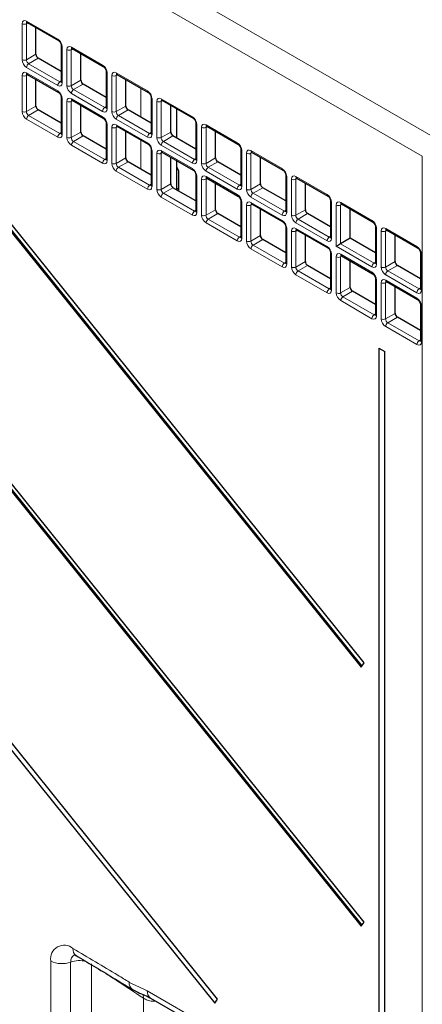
# Paper-space layout 'Blatt4' of a CAD drawing. Header units: millimetres. Extents: x 5 to 418, y 2 to 292.
# Tile 44 of 86: x 126 to 139, y 165 to 196. Entities that reach past the tile are written whole.
import ezdxf

# ---------------------------------------------------------------- set-up
doc = ezdxf.new("R2010")
doc.units = ezdxf.units.MM

psp = doc.layouts.new('Blatt4')

# ---------------------------------------------------------------- linework, layer by layer
at = {"color": 7, "linetype": 'Continuous', "lineweight": 18}
for p, q in [((104.718, 211.698), (138.914, 191.957)), ((138.567, 191.348), (104.371, 211.089)), ((125.958, 194.386), (125.958, 195.521)), ((126.146, 195.542), (126.096, 195.519)), ((126.096, 195.519), (126.096, 194.383)), ((126.099, 195.602), (127.082, 195.035)), ((127.224, 194.79), (127.224, 193.655)), ((127.372, 193.569), (127.372, 194.704)), ((127.56, 194.725), (127.51, 194.702)), ((127.51, 194.702), (127.51, 193.567)), ((127.514, 194.786), (128.497, 194.218)), ((126.096, 194.383), (126.397, 194.558)), ((126.468, 194.435), (126.166, 194.261)), ((126.166, 194.261), (127.149, 193.694)), ((127.082, 193.573), (126.099, 194.141)), ((126.099, 193.969), (127.082, 193.402)), ((128.638, 193.974), (128.638, 192.839)), ((128.928, 193.97), (129.911, 193.402)), ((125.958, 192.752), (125.958, 193.888)), ((126.146, 193.909), (126.096, 193.886)), ((126.096, 193.886), (126.096, 192.75)), ((127.149, 193.694), (127.194, 193.725)), ((127.51, 193.567), (127.811, 193.741)), ((128.787, 192.753), (128.787, 193.888)), ((128.974, 193.909), (128.924, 193.886)), ((128.924, 193.886), (128.924, 192.751)), ((128.497, 192.757), (127.514, 193.325)), ((127.882, 193.619), (127.581, 193.445)), ((127.581, 193.445), (128.564, 192.877)), ((129.697, 192.571), (129.697, 193.492)), ((127.224, 193.157), (127.224, 192.022)), ((127.372, 191.936), (127.372, 193.071)), ((127.56, 193.092), (127.51, 193.069)), ((127.51, 193.069), (127.51, 191.934)), ((127.514, 193.153), (128.497, 192.585)), ((130.052, 193.157), (130.052, 192.022)), ((130.201, 191.936), (130.201, 193.072)), ((130.388, 193.093), (130.338, 193.07)), ((130.338, 193.07), (130.338, 191.934)), ((130.342, 193.153), (131.325, 192.586)), ((126.096, 192.75), (126.397, 192.924)), ((126.468, 192.802), (126.166, 192.628)), ((128.564, 192.877), (128.609, 192.909)), ((128.924, 192.751), (129.226, 192.925)), ((129.296, 192.802), (128.995, 192.628)), ((127.082, 191.94), (126.099, 192.508)), ((126.166, 192.628), (127.149, 192.061)), ((129.911, 191.941), (128.928, 192.508)), ((128.995, 192.628), (129.978, 192.061)), ((127.149, 192.061), (127.194, 192.092)), ((127.51, 191.934), (127.811, 192.108)), ((128.638, 192.341), (128.638, 191.205)), ((128.787, 191.12), (128.787, 192.255)), ((128.974, 192.276), (128.924, 192.253)), ((128.924, 192.253), (128.924, 191.118)), ((128.928, 192.336), (129.911, 191.769)), ((129.978, 192.061), (130.023, 192.092)), ((130.338, 191.934), (130.64, 192.108)), ((131.466, 192.341), (131.466, 191.206)), ((131.615, 191.12), (131.615, 192.255)), ((131.802, 192.276), (131.753, 192.253)), ((131.753, 192.253), (131.753, 191.118)), ((131.756, 192.337), (132.739, 191.769)), ((127.882, 191.986), (127.581, 191.812)), ((127.581, 191.812), (128.564, 191.244)), ((129.697, 190.938), (129.697, 191.858)), ((130.711, 191.986), (130.409, 191.812)), ((130.409, 191.812), (131.392, 191.244)), ((128.497, 191.124), (127.514, 191.691)), ((130.052, 191.524), (130.052, 190.389)), ((130.388, 191.46), (130.338, 191.436)), ((131.325, 191.124), (130.342, 191.692)), ((130.342, 191.52), (131.325, 190.953)), ((132.881, 191.525), (132.881, 190.389)), ((133.217, 191.46), (133.167, 191.437)), ((133.17, 191.52), (134.153, 190.953)), ((128.564, 191.244), (128.609, 191.276)), ((128.924, 191.118), (129.226, 191.292)), ((129.296, 191.169), (128.995, 190.995)), ((130.201, 190.303), (130.201, 191.439)), ((130.338, 191.436), (130.338, 190.301)), ((131.392, 191.244), (131.437, 191.276)), ((131.753, 191.118), (132.054, 191.292)), ((132.125, 191.17), (131.823, 190.996)), ((133.029, 190.304), (133.029, 191.439)), ((133.167, 191.437), (133.167, 190.301)), ((138.567, 160.039), (138.567, 191.348)), ((129.911, 190.307), (128.928, 190.875)), ((128.995, 190.995), (129.978, 190.428)), ((132.739, 190.308), (131.756, 190.875)), ((131.823, 190.996), (132.806, 190.428)), ((131.466, 190.708), (131.466, 189.573)), ((131.615, 189.487), (131.615, 190.622)), ((131.802, 190.643), (131.753, 190.62)), ((131.753, 190.62), (131.753, 189.485)), ((131.756, 190.704), (132.739, 190.136)), ((134.295, 190.708), (134.295, 189.573)), ((134.443, 189.487), (134.443, 190.622)), ((134.631, 190.643), (134.581, 190.62)), ((134.581, 190.62), (134.581, 189.485)), ((134.585, 190.704), (135.568, 190.136)), ((129.978, 190.428), (130.023, 190.459)), ((130.338, 190.301), (130.64, 190.475)), ((130.711, 190.353), (130.409, 190.179)), ((132.806, 190.428), (132.851, 190.46)), ((133.167, 190.301), (133.468, 190.476)), ((133.539, 190.353), (133.237, 190.179)), ((131.325, 189.491), (130.342, 190.059)), ((130.409, 190.179), (131.392, 189.611)), ((134.153, 189.491), (133.17, 190.059)), ((133.237, 190.179), (134.221, 189.612)), ((131.392, 189.611), (131.437, 189.643)), ((131.753, 189.485), (132.054, 189.659)), ((132.881, 189.892), (132.881, 188.756)), ((133.029, 188.67), (133.029, 189.806)), ((133.217, 189.827), (133.167, 189.804)), ((133.167, 189.804), (133.167, 188.668)), ((133.17, 189.887), (134.153, 189.32)), ((134.221, 189.612), (134.265, 189.643)), ((134.581, 189.485), (134.883, 189.659)), ((135.709, 189.892), (135.709, 188.756)), ((135.858, 188.508), (135.858, 189.806)), ((136.045, 189.827), (135.995, 189.804)), ((135.995, 189.804), (135.995, 188.587)), ((135.999, 189.888), (136.982, 189.32)), ((132.125, 189.537), (131.823, 189.362)), ((131.823, 189.362), (132.806, 188.795)), ((134.953, 189.537), (134.652, 189.363)), ((134.652, 189.363), (135.635, 188.795)), ((132.739, 188.675), (131.756, 189.242)), ((134.295, 189.075), (134.295, 187.94)), ((134.443, 187.854), (134.443, 188.989)), ((134.631, 189.01), (134.581, 188.987)), ((134.581, 188.987), (134.581, 187.852)), ((135.568, 188.675), (134.585, 189.242)), ((134.585, 189.071), (135.568, 188.503)), ((137.123, 189.075), (137.123, 187.94)), ((137.272, 187.854), (137.272, 188.99)), ((137.459, 189.011), (137.409, 188.987)), ((137.409, 188.987), (137.409, 187.852)), ((137.413, 189.071), (138.396, 188.504)), ((132.806, 188.795), (132.851, 188.827)), ((133.167, 188.668), (133.468, 188.842)), ((133.539, 188.72), (133.237, 188.546)), ((135.635, 188.795), (135.68, 188.827)), ((134.153, 187.858), (133.17, 188.426)), ((133.237, 188.546), (134.221, 187.978)), ((136.982, 187.859), (135.858, 188.508)), ((135.995, 188.587), (137.049, 187.979)), ((135.709, 188.259), (135.709, 187.123)), ((135.858, 187.038), (135.858, 188.173)), ((136.045, 188.194), (135.995, 188.171)), ((135.995, 188.171), (135.995, 187.036)), ((135.999, 188.254), (136.982, 187.687)), ((138.537, 188.259), (138.537, 187.124)), ((134.221, 187.978), (134.265, 188.01)), ((134.581, 187.852), (134.883, 188.026)), ((134.953, 187.904), (134.652, 187.73)), ((137.049, 187.979), (137.094, 188.01)), ((137.409, 187.852), (137.711, 188.026)), ((137.782, 187.904), (137.48, 187.73)), ((135.568, 187.042), (134.585, 187.609)), ((134.652, 187.73), (135.635, 187.162)), ((137.123, 187.442), (137.123, 186.307)), ((138.396, 187.042), (137.413, 187.61)), ((137.413, 187.438), (138.396, 186.87)), ((137.48, 187.73), (138.463, 187.162)), ((135.635, 187.162), (135.68, 187.194)), ((135.995, 187.036), (136.297, 187.21)), ((137.272, 186.221), (137.272, 187.356)), ((137.459, 187.377), (137.409, 187.354)), ((137.409, 187.354), (137.409, 186.219)), ((138.463, 187.162), (138.508, 187.194)), ((136.367, 187.087), (136.066, 186.913)), ((136.066, 186.913), (137.049, 186.346)), ((136.982, 186.225), (135.999, 186.793)), ((138.537, 186.626), (138.537, 185.491)), ((137.049, 186.346), (137.094, 186.377)), ((137.409, 186.219), (137.711, 186.393)), ((137.782, 186.271), (137.48, 186.097)), ((138.396, 185.409), (137.413, 185.977)), ((137.48, 186.097), (138.463, 185.529)), ((138.463, 185.529), (138.508, 185.561)), ((126.86, 163.869), (126.86, 165.983)), ((127.489, 165.946), (127.489, 163.833)), ((128.142, 165.895), (128.142, 163.782)), ((129.782, 162.685), (129.782, 164.81)), ((129.904, 165.04), (138.567, 160.039))]:
    psp.add_line(p, q, dxfattribs=at)
at = {"color": 7, "linetype": 'Continuous', "lineweight": 25}
for p, q in [((136.731, 167.209), (109.198, 201.461)), ((109.106, 201.33), (136.639, 167.078)), ((109.141, 201.35), (136.664, 167.113)), ((105.919, 197.129), (132.027, 164.651)), ((132.119, 164.782), (106.011, 197.26)), ((126.12, 195.557), (127.103, 194.989)), ((126.397, 194.558), (126.397, 195.397)), ((127.194, 194.831), (127.194, 193.696)), ((127.534, 194.74), (128.517, 194.173)), ((127.811, 193.741), (127.811, 194.58)), ((121.353, 194.26), (136.639, 175.244)), ((121.388, 194.28), (136.664, 175.278)), ((136.731, 175.374), (121.445, 194.39)), ((127.194, 194.016), (126.468, 194.435)), ((128.609, 194.015), (128.609, 192.879)), ((126.12, 193.924), (127.103, 193.356)), ((126.397, 192.924), (126.397, 193.763)), ((128.948, 193.924), (129.932, 193.356)), ((129.226, 192.925), (129.226, 193.764)), ((128.609, 193.199), (127.882, 193.619)), ((127.194, 193.198), (127.194, 192.063)), ((127.534, 193.107), (128.517, 192.54)), ((130.023, 193.198), (130.023, 192.063)), ((130.363, 193.107), (131.346, 192.54)), ((127.194, 192.383), (126.468, 192.802)), ((127.811, 192.108), (127.811, 192.947)), ((130.023, 192.383), (129.296, 192.802)), ((130.64, 192.108), (130.64, 192.947)), ((130.829, 191.918), (130.829, 192.838)), ((128.609, 192.382), (128.609, 191.246)), ((128.948, 192.291), (129.932, 191.723)), ((129.226, 191.292), (129.226, 192.131)), ((131.437, 192.382), (131.437, 191.247)), ((131.777, 192.291), (132.76, 191.723)), ((132.054, 191.292), (132.054, 192.131)), ((128.609, 191.566), (127.882, 191.986)), ((131.437, 191.567), (130.711, 191.986)), ((130.023, 191.565), (130.023, 190.43)), ((130.363, 191.474), (131.346, 190.907)), ((132.851, 191.565), (132.851, 190.43)), ((133.191, 191.475), (134.174, 190.907)), ((130.023, 190.75), (129.296, 191.169)), ((130.64, 190.475), (130.64, 191.314)), ((130.829, 190.285), (130.829, 191.205)), ((132.851, 190.75), (132.125, 191.17)), ((133.468, 190.476), (133.468, 191.315)), ((130.899, 190.244), (130.899, 190.825)), ((131.437, 190.749), (131.437, 189.613)), ((131.777, 190.658), (132.76, 190.09)), ((134.265, 190.749), (134.265, 189.614)), ((134.605, 190.658), (135.588, 190.091)), ((131.437, 189.934), (130.711, 190.353)), ((130.899, 190.335), (130.829, 190.295)), ((132.054, 189.659), (132.054, 190.498)), ((134.265, 189.934), (133.539, 190.353)), ((134.883, 189.659), (134.883, 190.498)), ((132.851, 189.932), (132.851, 188.797)), ((135.68, 189.933), (135.68, 188.797)), ((133.191, 189.841), (134.174, 189.274)), ((133.468, 188.842), (133.468, 189.681)), ((136.02, 189.842), (137.003, 189.274)), ((136.297, 188.761), (136.297, 189.682)), ((132.851, 189.117), (132.125, 189.537)), ((135.68, 189.117), (134.953, 189.537)), ((134.265, 189.116), (134.265, 187.981)), ((134.605, 189.025), (135.588, 188.458)), ((137.094, 189.116), (137.094, 187.981)), ((137.434, 189.025), (138.417, 188.458)), ((134.265, 188.301), (133.539, 188.72)), ((134.883, 188.026), (134.883, 188.865)), ((136.297, 188.761), (135.995, 188.587)), ((137.094, 188.301), (136.297, 188.761)), ((137.711, 188.026), (137.711, 188.865)), ((135.68, 188.3), (135.68, 187.164)), ((136.02, 188.209), (137.003, 187.641)), ((136.297, 187.21), (136.297, 188.049)), ((138.508, 188.3), (138.508, 187.165)), ((135.68, 187.484), (134.953, 187.904)), ((138.508, 187.485), (137.782, 187.904)), ((137.094, 187.483), (137.094, 186.348)), ((137.434, 187.392), (138.417, 186.825)), ((137.711, 186.393), (137.711, 187.232)), ((137.094, 186.668), (136.367, 187.087)), ((138.508, 186.667), (138.508, 185.531)), ((138.508, 185.852), (137.782, 186.271)), ((137.198, 185.296), (137.385, 185.188)), ((137.198, 185.296), (137.198, 161.649)), ((137.385, 161.541), (137.385, 185.188)), ((136.639, 175.244), (136.731, 175.374)), ((136.639, 167.078), (136.731, 167.209)), ((130.007, 164.811), (138.67, 159.81)), ((132.027, 164.651), (132.119, 164.782))]:
    psp.add_line(p, q, dxfattribs=at)
at = {"color": 7, "linetype": 'Continuous', "lineweight": 18}
for centre, radius, start, end in [((126.029, 195.658), 0.155, 242.7384, 295.5295), ((126.147, 195.596), 0.0482, 172.9554, 235.7325), ((127.13, 195.029), 0.0483, 172.9665, 235.6198), ((127.244, 194.836), 0.0498, 186.2479, 246.0218), ((127.443, 194.842), 0.155, 242.7384, 295.5295), ((127.561, 194.78), 0.0482, 172.9554, 235.7325), ((126.029, 194.523), 0.155, 242.7384, 295.5295), ((126.254, 194.134), 0.155, 124.4666, 177.2658), ((126.147, 193.963), 0.0482, 172.9554, 235.7325), ((128.545, 194.213), 0.0483, 172.9665, 235.6198), ((128.658, 194.019), 0.0498, 186.2479, 246.0218), ((128.976, 193.964), 0.0482, 172.9554, 235.7325), ((126.029, 194.025), 0.155, 242.7384, 295.5295), ((127.237, 193.566), 0.155, 124.4666, 177.2658), ((127.244, 193.7), 0.0496, 185.2037, 246.1164), ((128.857, 194.026), 0.155, 242.7384, 295.5295), ((127.13, 193.396), 0.0483, 172.9665, 235.6198), ((127.443, 193.707), 0.155, 242.7384, 295.5295), ((127.668, 193.317), 0.155, 124.4666, 177.2658), ((129.959, 193.396), 0.0483, 172.9665, 235.6198), ((127.244, 193.203), 0.0498, 186.2479, 246.0218), ((127.443, 193.209), 0.155, 242.7384, 295.5295), ((127.561, 193.147), 0.0482, 172.9554, 235.7325), ((130.072, 193.203), 0.0498, 186.2479, 246.0218), ((130.272, 193.209), 0.155, 242.7384, 295.5295), ((130.39, 193.147), 0.0482, 172.9554, 235.7325), ((126.029, 192.89), 0.155, 242.7384, 295.5295), ((128.651, 192.75), 0.155, 124.4666, 177.2658), ((128.658, 192.884), 0.0496, 185.2037, 246.1164), ((128.857, 192.89), 0.155, 242.7384, 295.5295), ((126.254, 192.5), 0.155, 124.4666, 177.2658), ((128.545, 192.579), 0.0483, 172.9665, 235.6198), ((129.082, 192.501), 0.155, 124.4666, 177.2658), ((131.373, 192.58), 0.0483, 172.9665, 235.6198), ((128.658, 192.386), 0.0498, 186.2479, 246.0218), ((128.857, 192.393), 0.155, 242.7384, 295.5295), ((128.976, 192.331), 0.0482, 172.9554, 235.7325), ((131.487, 192.387), 0.0498, 186.2479, 246.0218), ((131.686, 192.393), 0.155, 242.7384, 295.5295), ((131.804, 192.331), 0.0482, 172.9554, 235.7325), ((127.237, 191.933), 0.155, 124.4666, 177.2658), ((127.244, 192.067), 0.0496, 185.2037, 246.1164), ((127.443, 192.074), 0.155, 242.7384, 295.5295), ((127.668, 191.684), 0.155, 124.4666, 177.2658), ((129.959, 191.763), 0.0483, 172.9665, 235.6198), ((130.065, 191.933), 0.155, 124.4666, 177.2658), ((130.072, 192.067), 0.0496, 185.2037, 246.1164), ((130.272, 192.074), 0.155, 242.7384, 295.5295), ((130.497, 191.684), 0.155, 124.4666, 177.2658), ((132.787, 191.763), 0.0483, 172.9665, 235.6198), ((130.072, 191.57), 0.0498, 186.2479, 246.0218), ((130.39, 191.514), 0.0482, 172.9554, 235.7325), ((132.901, 191.57), 0.0498, 186.2479, 246.0218), ((133.218, 191.514), 0.0482, 172.9554, 235.7325), ((128.651, 191.117), 0.155, 124.4666, 177.2658), ((128.658, 191.251), 0.0496, 185.2037, 246.1164), ((130.272, 191.576), 0.155, 242.7384, 295.5295), ((131.48, 191.117), 0.155, 124.4666, 177.2658), ((131.486, 191.251), 0.0496, 185.2037, 246.1164), ((133.1, 191.576), 0.155, 242.7384, 295.5295), ((128.857, 191.257), 0.155, 242.7384, 295.5295), ((129.082, 190.868), 0.155, 124.4666, 177.2658), ((131.373, 190.947), 0.0483, 172.9665, 235.6198), ((131.686, 191.258), 0.155, 242.7384, 295.5295), ((131.911, 190.868), 0.155, 124.4666, 177.2658), ((134.201, 190.947), 0.0483, 172.9665, 235.6198), ((131.487, 190.753), 0.0498, 186.2479, 246.0218), ((131.686, 190.76), 0.155, 242.7384, 295.5295), ((131.804, 190.698), 0.0482, 172.9554, 235.7325), ((134.315, 190.754), 0.0498, 186.2479, 246.0218), ((134.514, 190.76), 0.155, 242.7384, 295.5295), ((134.632, 190.698), 0.0482, 172.9554, 235.7325), ((130.065, 190.3), 0.155, 124.4666, 177.2658), ((130.072, 190.434), 0.0496, 185.2037, 246.1164), ((130.272, 190.441), 0.155, 242.7384, 295.5295), ((132.894, 190.3), 0.155, 124.4666, 177.2658), ((132.901, 190.435), 0.0496, 185.2037, 246.1164), ((133.1, 190.441), 0.155, 242.7384, 295.5295), ((130.497, 190.051), 0.155, 124.4666, 177.2658), ((132.787, 190.13), 0.0483, 172.9665, 235.6198), ((132.901, 189.937), 0.0498, 186.2479, 246.0218), ((133.325, 190.052), 0.155, 124.4666, 177.2658), ((135.616, 190.13), 0.0483, 172.9665, 235.6198), ((135.729, 189.937), 0.0498, 186.2479, 246.0218), ((131.48, 189.484), 0.155, 124.4666, 177.2658), ((131.486, 189.618), 0.0496, 185.2037, 246.1164), ((133.1, 189.943), 0.155, 242.7384, 295.5295), ((133.218, 189.881), 0.0482, 172.9554, 235.7325), ((134.308, 189.484), 0.155, 124.4666, 177.2658), ((134.315, 189.618), 0.0496, 185.2037, 246.1164), ((135.928, 189.944), 0.155, 242.7384, 295.5295), ((136.048, 189.882), 0.0496, 173.888, 234.7998), ((131.686, 189.624), 0.155, 242.7384, 295.5295), ((131.911, 189.235), 0.155, 124.4666, 177.2658), ((134.201, 189.314), 0.0483, 172.9665, 235.6198), ((134.514, 189.625), 0.155, 242.7384, 295.5295), ((134.739, 189.235), 0.155, 124.4666, 177.2658), ((137.03, 189.314), 0.0483, 172.9665, 235.6198), ((134.315, 189.121), 0.0498, 186.2479, 246.0218), ((134.514, 189.127), 0.155, 242.7384, 295.5295), ((134.632, 189.065), 0.0482, 172.9554, 235.7325), ((137.142, 189.12), 0.0483, 184.5092, 247.0257), ((137.343, 189.127), 0.155, 242.7384, 295.5295), ((137.461, 189.065), 0.0482, 172.9554, 235.7325), ((132.894, 188.667), 0.155, 124.4666, 177.2658), ((132.901, 188.802), 0.0496, 185.2037, 246.1164), ((133.1, 188.808), 0.155, 242.7384, 295.5295), ((135.722, 188.668), 0.155, 124.4666, 177.2658), ((135.729, 188.802), 0.0496, 185.2037, 246.1164), ((133.325, 188.418), 0.155, 124.4666, 177.2658), ((135.616, 188.497), 0.0483, 172.9665, 235.6198), ((138.444, 188.498), 0.0483, 172.9665, 235.6198), ((135.729, 188.304), 0.0498, 186.2479, 246.0218), ((135.928, 188.31), 0.155, 242.7384, 295.5295), ((136.047, 188.249), 0.0482, 172.9554, 235.7325), ((138.556, 188.303), 0.0483, 184.5092, 247.0257), ((134.308, 187.851), 0.155, 124.4666, 177.2658), ((134.315, 187.985), 0.0496, 185.2037, 246.1164), ((134.514, 187.992), 0.155, 242.7384, 295.5295), ((137.137, 187.851), 0.155, 124.4666, 177.2658), ((137.142, 187.985), 0.0482, 184.2707, 247.0494), ((137.343, 187.992), 0.155, 242.7384, 295.5295), ((134.739, 187.602), 0.155, 124.4666, 177.2658), ((137.03, 187.681), 0.0483, 172.9665, 235.6198), ((137.142, 187.487), 0.0483, 184.5092, 247.0257), ((137.568, 187.602), 0.155, 124.4666, 177.2658), ((137.461, 187.432), 0.0482, 172.9554, 235.7325), ((135.722, 187.034), 0.155, 124.4666, 177.2658), ((135.729, 187.169), 0.0496, 185.2037, 246.1164), ((137.343, 187.494), 0.155, 242.7384, 295.5295), ((138.551, 187.035), 0.155, 124.4666, 177.2658), ((138.556, 187.168), 0.0482, 184.2707, 247.0494), ((135.928, 187.175), 0.155, 242.7384, 295.5295), ((136.153, 186.786), 0.155, 124.4666, 177.2658), ((138.444, 186.865), 0.0483, 172.9665, 235.6198), ((138.556, 186.67), 0.0483, 184.5092, 247.0257), ((137.137, 186.218), 0.155, 124.4666, 177.2658), ((137.142, 186.351), 0.0482, 184.2707, 247.0494), ((137.343, 186.359), 0.155, 242.7384, 295.5295), ((137.568, 185.969), 0.155, 124.4666, 177.2658), ((138.551, 185.402), 0.155, 124.4666, 177.2658), ((138.556, 185.535), 0.0482, 184.2707, 247.0494), ((127.284, 166.05), 0.429, 49.7096, 189.0338), ((127.807, 166.351), 0.247, 173.6581, 233.6725), ((127.722, 165.974), 0.234, 118.6325, 186.8958), ((127.216, 166.68), 0.783, 242.9273, 290.4091), ((127.766, 165.18), 0.815, 75.4449, 109.8673), ((129.569, 165.284), 0.239, 172.3314, 233.3256), ((129.442, 164.816), 0.339, 358.9683, 19.6993), ((130.149, 165.013), 0.247, 173.763, 234.9248)]:
    psp.add_arc(centre, radius, start, end, dxfattribs=at)
at = {"color": 7, "linetype": 'Continuous', "lineweight": 25}
psp.add_arc((130.589, 190.81), 0.311, 2.8599, 39.5515, dxfattribs=at)
at = {"color": 7, "linetype": 'Continuous', "lineweight": 18}
for centre, major_axis, ratio, start_param, end_param in [((126.1, 195.439), (-0.1, 0.174), 0.575802, 5.499237, 7.067295), ((126.17, 195.479), (-0.0581, 0.0827), 0.569649, 6.163641, 7.016731), ((127.082, 194.872), (-0.1, 0.173), 0.578965, 3.928442, 5.496499), ((127.514, 194.622), (-0.1, 0.174), 0.575802, 5.499237, 7.067295), ((127.585, 194.663), (-0.0581, 0.0827), 0.569649, 6.163641, 7.016731), ((126.1, 194.304), (-0.1, 0.173), 0.578965, 0.786849, 2.354907), ((126.17, 194.345), (-0.05, 0.0866), 0.642476, 0.786856, 2.354913), ((126.1, 193.806), (-0.1, 0.174), 0.575802, 5.499237, 7.067295), ((128.496, 194.055), (-0.1, 0.173), 0.578965, 3.928442, 5.496499), ((128.928, 193.806), (-0.1, 0.174), 0.575802, 5.499237, 7.067295), ((126.17, 193.846), (-0.0581, 0.0827), 0.569649, 6.163641, 7.016731), ((127.082, 193.737), (-0.1, 0.174), 0.575802, 2.357645, 3.925702), ((127.153, 193.778), (-0.0426, 0.0917), 0.56964, 2.408205, 3.2431), ((128.999, 193.847), (-0.0581, 0.0827), 0.569649, 6.163641, 7.016731), ((127.082, 193.238), (-0.1, 0.173), 0.578965, 3.928442, 5.496499), ((127.514, 193.488), (-0.1, 0.173), 0.578965, 0.786849, 2.354907), ((127.585, 193.529), (-0.05, 0.0866), 0.642476, 0.786856, 2.354913), ((129.91, 193.239), (-0.1, 0.173), 0.578965, 3.928442, 5.496499), ((127.514, 192.989), (-0.1, 0.174), 0.575802, 5.499237, 7.067295), ((127.585, 193.03), (-0.0581, 0.0827), 0.569649, 6.163641, 7.016731), ((130.342, 192.989), (-0.1, 0.174), 0.575802, 5.499237, 7.067295), ((130.413, 193.03), (-0.0581, 0.0827), 0.569649, 6.163641, 7.016731), ((126.1, 192.671), (-0.1, 0.173), 0.578965, 0.786849, 2.354907), ((126.17, 192.712), (-0.05, 0.0866), 0.642476, 0.786856, 2.354913), ((128.496, 192.921), (-0.1, 0.174), 0.575802, 2.357645, 3.925702), ((128.567, 192.962), (-0.0426, 0.0917), 0.56964, 2.408205, 3.2431), ((128.928, 192.671), (-0.1, 0.173), 0.578965, 0.786849, 2.354907), ((128.999, 192.712), (-0.05, 0.0866), 0.642476, 0.786856, 2.354913), ((128.496, 192.422), (-0.1, 0.173), 0.578965, 3.928442, 5.496499), ((131.325, 192.422), (-0.1, 0.173), 0.578965, 3.928442, 5.496499), ((128.928, 192.173), (-0.1, 0.174), 0.575802, 5.499237, 7.067295), ((128.999, 192.214), (-0.0581, 0.0827), 0.569649, 6.163641, 7.016731), ((131.757, 192.173), (-0.1, 0.174), 0.575802, 5.499237, 7.067295), ((131.827, 192.214), (-0.0581, 0.0827), 0.569649, 6.163641, 7.016731), ((127.082, 192.104), (-0.1, 0.174), 0.575802, 2.357645, 3.925702), ((127.153, 192.145), (-0.0426, 0.0917), 0.56964, 2.408205, 3.2431), ((127.514, 191.855), (-0.1, 0.173), 0.578965, 0.786849, 2.354907), ((127.585, 191.896), (-0.05, 0.0866), 0.642476, 0.786856, 2.354913), ((129.91, 192.104), (-0.1, 0.174), 0.575802, 2.357645, 3.925702), ((129.91, 191.606), (-0.1, 0.173), 0.578965, 3.928442, 5.496499), ((129.981, 192.145), (-0.0426, 0.0917), 0.56964, 2.408205, 3.2431), ((130.342, 191.855), (-0.1, 0.173), 0.578965, 0.786849, 2.354907), ((130.413, 191.896), (-0.05, 0.0866), 0.642476, 0.786856, 2.354913), ((132.739, 191.606), (-0.1, 0.173), 0.578965, 3.928442, 5.496499), ((130.342, 191.356), (-0.1, 0.174), 0.575802, 5.499237, 7.067295), ((130.413, 191.397), (-0.0581, 0.0827), 0.569649, 6.163641, 7.016731), ((133.171, 191.357), (-0.1, 0.174), 0.575802, 5.499237, 7.067295), ((133.241, 191.397), (-0.0581, 0.0827), 0.569649, 6.163641, 7.016731), ((128.496, 191.288), (-0.1, 0.174), 0.575802, 2.357645, 3.925702), ((128.567, 191.328), (-0.0426, 0.0917), 0.56964, 2.408205, 3.2431), ((131.325, 191.288), (-0.1, 0.174), 0.575802, 2.357645, 3.925702), ((131.395, 191.329), (-0.0426, 0.0917), 0.56964, 2.408205, 3.2431), ((128.928, 191.038), (-0.1, 0.173), 0.578965, 0.786849, 2.354907), ((128.999, 191.079), (-0.05, 0.0866), 0.642476, 0.786856, 2.354913), ((131.325, 190.789), (-0.1, 0.173), 0.578965, 3.928442, 5.496499), ((131.757, 191.039), (-0.1, 0.173), 0.578965, 0.786849, 2.354907), ((131.827, 191.079), (-0.05, 0.0866), 0.642476, 0.786856, 2.354913), ((134.153, 190.789), (-0.1, 0.173), 0.578965, 3.928442, 5.496499), ((131.757, 190.54), (-0.1, 0.174), 0.575802, 5.499237, 7.067295), ((131.827, 190.581), (-0.0581, 0.0827), 0.569649, 6.163641, 7.016731), ((134.585, 190.54), (-0.1, 0.174), 0.575802, 5.499237, 7.067295), ((134.656, 190.581), (-0.0581, 0.0827), 0.569649, 6.163641, 7.016731), ((129.91, 190.471), (-0.1, 0.174), 0.575802, 2.357645, 3.925702), ((129.981, 190.512), (-0.0426, 0.0917), 0.56964, 2.408205, 3.2431), ((130.342, 190.222), (-0.1, 0.173), 0.578965, 0.786849, 2.354907), ((130.413, 190.263), (-0.05, 0.0866), 0.642476, 0.786856, 2.354913), ((132.739, 190.472), (-0.1, 0.174), 0.575802, 2.357645, 3.925702), ((132.81, 190.512), (-0.0426, 0.0917), 0.56964, 2.408205, 3.2431), ((133.171, 190.222), (-0.1, 0.173), 0.578965, 0.786849, 2.354907), ((133.241, 190.263), (-0.05, 0.0866), 0.642476, 0.786856, 2.354913), ((132.739, 189.973), (-0.1, 0.173), 0.578965, 3.928442, 5.496499), ((133.171, 189.723), (-0.1, 0.174), 0.575802, 5.499237, 7.067295), ((135.567, 189.973), (-0.1, 0.173), 0.578965, 3.928442, 5.496499), ((135.999, 189.724), (-0.1, 0.174), 0.575802, 5.499237, 7.067295), ((131.395, 189.696), (-0.0426, 0.0917), 0.56964, 2.408205, 3.2431), ((133.241, 189.764), (-0.0581, 0.0827), 0.569649, 6.163641, 7.016731), ((134.224, 189.696), (-0.0426, 0.0917), 0.56964, 2.408205, 3.2431), ((136.07, 189.765), (-0.0581, 0.0827), 0.569649, 6.163641, 7.016731), ((131.325, 189.655), (-0.1, 0.174), 0.575802, 2.357645, 3.925702), ((131.757, 189.406), (-0.1, 0.173), 0.578965, 0.786849, 2.354907), ((131.827, 189.446), (-0.05, 0.0866), 0.642476, 0.786856, 2.354913), ((134.153, 189.655), (-0.1, 0.174), 0.575802, 2.357645, 3.925702), ((134.153, 189.156), (-0.1, 0.173), 0.578965, 3.928442, 5.496499), ((134.585, 189.406), (-0.1, 0.173), 0.578965, 0.786849, 2.354907), ((134.656, 189.447), (-0.05, 0.0866), 0.642476, 0.786856, 2.354913), ((136.982, 189.157), (-0.1, 0.173), 0.578965, 3.928442, 5.496499), ((134.585, 188.907), (-0.1, 0.174), 0.575802, 5.499237, 7.067295), ((134.656, 188.948), (-0.0581, 0.0827), 0.569649, 6.163641, 7.016731), ((137.413, 188.907), (-0.1, 0.174), 0.575802, 5.499237, 7.067295), ((137.484, 188.948), (-0.0581, 0.0827), 0.569649, 6.163641, 7.016731), ((132.739, 188.838), (-0.1, 0.174), 0.575802, 2.357645, 3.925702), ((132.81, 188.879), (-0.0426, 0.0917), 0.56964, 2.408205, 3.2431), ((133.171, 188.589), (-0.1, 0.173), 0.578965, 0.786849, 2.354907), ((133.241, 188.63), (-0.05, 0.0866), 0.642476, 0.786856, 2.354913), ((135.567, 188.839), (-0.1, 0.174), 0.575802, 2.357645, 3.925702), ((135.638, 188.88), (-0.0426, 0.0917), 0.56964, 2.408205, 3.2431), ((135.567, 188.34), (-0.1, 0.173), 0.578965, 3.928442, 5.496499), ((138.396, 188.34), (-0.1, 0.173), 0.578965, 3.928442, 5.496499), ((135.999, 188.091), (-0.1, 0.174), 0.575802, 5.499237, 7.067295), ((136.07, 188.132), (-0.0581, 0.0827), 0.569649, 6.163641, 7.016731), ((134.153, 188.022), (-0.1, 0.174), 0.575802, 2.357645, 3.925702), ((134.224, 188.063), (-0.0426, 0.0917), 0.56964, 2.408205, 3.2431), ((134.585, 187.773), (-0.1, 0.173), 0.578965, 0.786849, 2.354907), ((134.656, 187.814), (-0.05, 0.0866), 0.642476, 0.786856, 2.354913), ((136.982, 188.022), (-0.1, 0.174), 0.575802, 2.357645, 3.925702), ((137.052, 188.063), (-0.0426, 0.0917), 0.56964, 2.408205, 3.2431), ((137.413, 187.773), (-0.1, 0.173), 0.578965, 0.786849, 2.354907), ((137.484, 187.814), (-0.05, 0.0866), 0.642476, 0.786856, 2.354913), ((136.982, 187.524), (-0.1, 0.173), 0.578965, 3.928442, 5.496499), ((137.413, 187.274), (-0.1, 0.174), 0.575802, 5.499237, 7.067295), ((135.567, 187.206), (-0.1, 0.174), 0.575802, 2.357645, 3.925702), ((135.638, 187.246), (-0.0426, 0.0917), 0.56964, 2.408205, 3.2431), ((137.484, 187.315), (-0.0581, 0.0827), 0.569649, 6.163641, 7.016731), ((138.396, 187.206), (-0.1, 0.174), 0.575802, 2.357645, 3.925702), ((138.466, 187.247), (-0.0426, 0.0917), 0.56964, 2.408205, 3.2431), ((135.999, 186.956), (-0.1, 0.173), 0.578965, 0.786849, 2.354907), ((136.07, 186.997), (-0.05, 0.0866), 0.642476, 0.786856, 2.354913), ((138.396, 186.707), (-0.1, 0.173), 0.578965, 3.928442, 5.496499), ((136.982, 186.389), (-0.1, 0.174), 0.575802, 2.357645, 3.925702), ((137.052, 186.43), (-0.0426, 0.0917), 0.56964, 2.408205, 3.2431), ((137.413, 186.14), (-0.1, 0.173), 0.578965, 0.786849, 2.354907), ((137.484, 186.181), (-0.05, 0.0866), 0.642476, 0.786856, 2.354913), ((138.396, 185.573), (-0.1, 0.174), 0.575802, 2.357645, 3.925702), ((138.466, 185.614), (-0.0426, 0.0917), 0.56964, 2.408205, 3.2431)]:
    psp.add_ellipse(centre, major_axis=major_axis, ratio=ratio, start_param=start_param, end_param=end_param, dxfattribs=at)
at = {"color": 7, "linetype": 'Continuous', "lineweight": 25}
for centre, major_axis, ratio, start_param, end_param in [((126.468, 194.517), (-0.05, 0.0866), 0.578965, 0.786849, 2.354907), ((127.882, 193.7), (-0.05, 0.0866), 0.578965, 0.786849, 2.354907), ((126.468, 192.884), (-0.05, 0.0866), 0.578965, 0.786849, 2.354907), ((129.297, 192.884), (-0.05, 0.0866), 0.578965, 0.786849, 2.354907), ((127.882, 192.067), (-0.05, 0.0866), 0.578965, 0.786849, 2.354907), ((130.711, 192.068), (-0.05, 0.0866), 0.578965, 0.786849, 2.354907), ((129.297, 191.251), (-0.05, 0.0866), 0.578965, 0.786849, 2.354907), ((132.125, 191.251), (-0.05, 0.0866), 0.578965, 0.786849, 2.354907), ((130.711, 190.435), (-0.05, 0.0866), 0.578965, 0.786849, 2.354907), ((133.539, 190.435), (-0.05, 0.0866), 0.578965, 0.786849, 2.354907), ((132.125, 189.618), (-0.05, 0.0866), 0.578965, 0.786849, 2.354907), ((134.953, 189.618), (-0.05, 0.0866), 0.578965, 0.786849, 2.354907), ((133.539, 188.802), (-0.05, 0.0866), 0.578965, 0.786849, 2.354907), ((135.928, 188.548), (0.1, 0.0577), 0.00007, 0.837717, 2.356154), ((134.953, 187.985), (-0.05, 0.0866), 0.578965, 0.786849, 2.354907), ((137.782, 187.986), (-0.05, 0.0866), 0.578965, 0.786849, 2.354907), ((136.368, 187.169), (-0.05, 0.0866), 0.578965, 0.786849, 2.354907), ((137.782, 186.353), (-0.05, 0.0866), 0.578965, 0.786849, 2.354907)]:
    psp.add_ellipse(centre, major_axis=major_axis, ratio=ratio, start_param=start_param, end_param=end_param, dxfattribs=at)
for points, knots in [([(126.107, 195.562), (126.107, 195.562), (126.108, 195.563), (126.116, 195.559), (126.12, 195.557)], [0, 0, 0, 0, 0.511658, 1, 1, 1, 1]), ([(127.103, 194.989), (127.109, 194.985), (127.122, 194.977), (127.145, 194.953), (127.167, 194.921), (127.185, 194.884), (127.193, 194.852), (127.194, 194.837), (127.194, 194.831)], [0, 0, 0, 0, 0.155419, 0.319081, 0.497627, 0.684711, 0.870071, 1, 1, 1, 1]), ([(127.521, 194.746), (127.522, 194.746), (127.522, 194.746), (127.53, 194.742), (127.534, 194.74)], [0, 0, 0, 0, 0.511658, 1, 1, 1, 1]), ([(128.517, 194.173), (128.523, 194.169), (128.536, 194.16), (128.559, 194.136), (128.582, 194.104), (128.599, 194.068), (128.608, 194.035), (128.608, 194.021), (128.609, 194.015)], [0, 0, 0, 0, 0.155419, 0.319081, 0.497627, 0.684711, 0.870071, 1, 1, 1, 1]), ([(126.107, 193.929), (126.107, 193.929), (126.108, 193.929), (126.116, 193.925), (126.12, 193.924)], [0, 0, 0, 0, 0.511658, 1, 1, 1, 1]), ([(127.194, 193.696), (127.194, 193.69), (127.193, 193.681), (127.193, 193.682), (127.193, 193.682)], [0, 0, 0, 0, 0.588163, 1, 1, 1, 1]), ([(128.936, 193.929), (128.936, 193.93), (128.936, 193.93), (128.944, 193.926), (128.948, 193.924)], [0, 0, 0, 0, 0.511658, 1, 1, 1, 1]), ([(127.103, 193.356), (127.109, 193.352), (127.122, 193.344), (127.145, 193.32), (127.167, 193.288), (127.185, 193.251), (127.193, 193.218), (127.194, 193.204), (127.194, 193.198)], [0, 0, 0, 0, 0.155419, 0.319081, 0.497627, 0.684711, 0.870071, 1, 1, 1, 1]), ([(129.932, 193.356), (129.938, 193.352), (129.95, 193.344), (129.974, 193.32), (129.996, 193.288), (130.013, 193.251), (130.022, 193.219), (130.023, 193.204), (130.023, 193.198)], [0, 0, 0, 0, 0.155419, 0.319081, 0.497627, 0.684711, 0.870071, 1, 1, 1, 1]), ([(127.521, 193.113), (127.522, 193.113), (127.522, 193.113), (127.53, 193.109), (127.534, 193.107)], [0, 0, 0, 0, 0.5116579, 1, 1, 1, 1]), ([(130.35, 193.113), (130.35, 193.113), (130.35, 193.113), (130.359, 193.109), (130.363, 193.107)], [0, 0, 0, 0, 0.511658, 1, 1, 1, 1]), ([(128.609, 192.879), (128.608, 192.874), (128.607, 192.865), (128.607, 192.865), (128.607, 192.866)], [0, 0, 0, 0, 0.5881631, 1, 1, 1, 1]), ([(128.517, 192.54), (128.523, 192.536), (128.536, 192.527), (128.559, 192.503), (128.582, 192.471), (128.599, 192.435), (128.608, 192.402), (128.608, 192.388), (128.609, 192.382)], [0, 0, 0, 0, 0.155419, 0.319081, 0.497627, 0.684711, 0.870071, 1, 1, 1, 1]), ([(131.346, 192.54), (131.352, 192.536), (131.365, 192.528), (131.388, 192.503), (131.41, 192.472), (131.427, 192.435), (131.436, 192.402), (131.437, 192.388), (131.437, 192.382)], [0, 0, 0, 0, 0.155419, 0.319081, 0.497627, 0.684711, 0.870071, 1, 1, 1, 1]), ([(128.936, 192.296), (128.936, 192.296), (128.936, 192.297), (128.944, 192.293), (128.948, 192.291)], [0, 0, 0, 0, 0.511658, 1, 1, 1, 1]), ([(131.764, 192.297), (131.764, 192.297), (131.765, 192.297), (131.773, 192.293), (131.777, 192.291)], [0, 0, 0, 0, 0.511658, 1, 1, 1, 1]), ([(127.194, 192.063), (127.194, 192.057), (127.193, 192.048), (127.193, 192.049), (127.193, 192.049)], [0, 0, 0, 0, 0.588163, 1, 1, 1, 1]), ([(130.023, 192.063), (130.022, 192.058), (130.021, 192.049), (130.021, 192.049), (130.021, 192.049)], [0, 0, 0, 0, 0.5881631, 1, 1, 1, 1]), ([(129.932, 191.723), (129.938, 191.719), (129.95, 191.711), (129.974, 191.687), (129.996, 191.655), (130.013, 191.618), (130.022, 191.586), (130.023, 191.571), (130.023, 191.565)], [0, 0, 0, 0, 0.155419, 0.319081, 0.497627, 0.684711, 0.870071, 1, 1, 1, 1]), ([(130.35, 191.48), (130.35, 191.48), (130.35, 191.48), (130.359, 191.476), (130.363, 191.474)], [0, 0, 0, 0, 0.511658, 1, 1, 1, 1]), ([(132.76, 191.723), (132.766, 191.719), (132.779, 191.711), (132.802, 191.687), (132.824, 191.655), (132.842, 191.618), (132.85, 191.586), (132.851, 191.571), (132.851, 191.565)], [0, 0, 0, 0, 0.155419, 0.319081, 0.497627, 0.684711, 0.870071, 1, 1, 1, 1]), ([(133.178, 191.48), (133.178, 191.48), (133.179, 191.481), (133.187, 191.477), (133.191, 191.475)], [0, 0, 0, 0, 0.511658, 1, 1, 1, 1]), ([(128.609, 191.246), (128.608, 191.241), (128.607, 191.232), (128.607, 191.232), (128.607, 191.233)], [0, 0, 0, 0, 0.5881631, 1, 1, 1, 1]), ([(131.437, 191.247), (131.437, 191.241), (131.436, 191.232), (131.436, 191.233), (131.436, 191.233)], [0, 0, 0, 0, 0.588163, 1, 1, 1, 1]), ([(131.346, 190.907), (131.352, 190.903), (131.365, 190.894), (131.388, 190.87), (131.41, 190.838), (131.427, 190.802), (131.436, 190.769), (131.437, 190.755), (131.437, 190.749)], [0, 0, 0, 0, 0.155419, 0.319081, 0.497627, 0.684711, 0.870071, 1, 1, 1, 1]), ([(134.174, 190.907), (134.18, 190.903), (134.193, 190.895), (134.216, 190.871), (134.238, 190.839), (134.256, 190.802), (134.264, 190.77), (134.265, 190.755), (134.265, 190.749)], [0, 0, 0, 0, 0.155419, 0.319081, 0.497627, 0.684711, 0.870071, 1, 1, 1, 1]), ([(131.764, 190.664), (131.764, 190.664), (131.765, 190.664), (131.773, 190.66), (131.777, 190.658)], [0, 0, 0, 0, 0.511658, 1, 1, 1, 1]), ([(134.592, 190.664), (134.593, 190.664), (134.593, 190.664), (134.601, 190.66), (134.605, 190.658)], [0, 0, 0, 0, 0.511658, 1, 1, 1, 1]), ([(130.023, 190.43), (130.022, 190.425), (130.021, 190.416), (130.021, 190.416), (130.021, 190.416)], [0, 0, 0, 0, 0.588163, 1, 1, 1, 1]), ([(132.851, 190.43), (132.851, 190.425), (132.85, 190.416), (132.85, 190.416), (132.85, 190.416)], [0, 0, 0, 0, 0.588163, 1, 1, 1, 1]), ([(132.76, 190.09), (132.766, 190.086), (132.779, 190.078), (132.802, 190.054), (132.824, 190.022), (132.842, 189.985), (132.85, 189.953), (132.851, 189.938), (132.851, 189.932)], [0, 0, 0, 0, 0.155419, 0.319081, 0.497627, 0.684711, 0.870071, 1, 1, 1, 1]), ([(135.588, 190.091), (135.595, 190.087), (135.607, 190.078), (135.631, 190.054), (135.653, 190.022), (135.67, 189.986), (135.679, 189.953), (135.679, 189.939), (135.68, 189.933)], [0, 0, 0, 0, 0.155419, 0.319081, 0.497627, 0.684711, 0.870071, 1, 1, 1, 1]), ([(131.437, 189.613), (131.437, 189.608), (131.436, 189.599), (131.436, 189.6), (131.436, 189.6)], [0, 0, 0, 0, 0.588163, 1, 1, 1, 1]), ([(133.178, 189.847), (133.178, 189.847), (133.179, 189.847), (133.187, 189.843), (133.191, 189.841)], [0, 0, 0, 0, 0.511658, 1, 1, 1, 1]), ([(134.265, 189.614), (134.265, 189.608), (134.264, 189.599), (134.264, 189.6), (134.264, 189.6)], [0, 0, 0, 0, 0.588163, 1, 1, 1, 1]), ([(136.007, 189.847), (136.007, 189.847), (136.007, 189.848), (136.015, 189.844), (136.02, 189.842)], [0, 0, 0, 0, 0.511658, 1, 1, 1, 1]), ([(134.174, 189.274), (134.18, 189.27), (134.193, 189.262), (134.216, 189.238), (134.238, 189.206), (134.256, 189.169), (134.264, 189.136), (134.265, 189.122), (134.265, 189.116)], [0, 0, 0, 0, 0.155419, 0.319081, 0.497627, 0.684711, 0.870071, 1, 1, 1, 1]), ([(134.592, 189.031), (134.593, 189.031), (134.593, 189.031), (134.601, 189.027), (134.605, 189.025)], [0, 0, 0, 0, 0.511658, 1, 1, 1, 1]), ([(137.003, 189.274), (137.009, 189.27), (137.021, 189.262), (137.045, 189.238), (137.067, 189.206), (137.084, 189.169), (137.093, 189.137), (137.094, 189.122), (137.094, 189.116)], [0, 0, 0, 0, 0.155419, 0.319081, 0.497627, 0.684711, 0.870071, 1, 1, 1, 1]), ([(137.421, 189.031), (137.421, 189.031), (137.421, 189.031), (137.43, 189.027), (137.434, 189.025)], [0, 0, 0, 0, 0.511658, 1, 1, 1, 1]), ([(132.851, 188.797), (132.851, 188.792), (132.85, 188.783), (132.85, 188.783), (132.85, 188.783)], [0, 0, 0, 0, 0.588163, 1, 1, 1, 1]), ([(135.68, 188.797), (135.679, 188.792), (135.678, 188.783), (135.678, 188.783), (135.678, 188.784)], [0, 0, 0, 0, 0.588163, 1, 1, 1, 1]), ([(135.588, 188.458), (135.595, 188.453), (135.607, 188.445), (135.631, 188.421), (135.653, 188.389), (135.67, 188.353), (135.679, 188.32), (135.679, 188.305), (135.68, 188.3)], [0, 0, 0, 0, 0.155419, 0.319081, 0.497627, 0.684711, 0.870071, 1, 1, 1, 1]), ([(138.417, 188.458), (138.423, 188.454), (138.436, 188.445), (138.459, 188.421), (138.481, 188.389), (138.498, 188.353), (138.507, 188.32), (138.508, 188.306), (138.508, 188.3)], [0, 0, 0, 0, 0.155419, 0.319081, 0.497627, 0.684711, 0.870071, 1, 1, 1, 1]), ([(136.007, 188.214), (136.007, 188.214), (136.007, 188.215), (136.015, 188.211), (136.02, 188.209)], [0, 0, 0, 0, 0.511658, 1, 1, 1, 1]), ([(134.265, 187.981), (134.265, 187.975), (134.264, 187.966), (134.264, 187.967), (134.264, 187.967)], [0, 0, 0, 0, 0.588163, 1, 1, 1, 1]), ([(137.094, 187.981), (137.093, 187.976), (137.093, 187.967), (137.093, 187.967), (137.092, 187.967)], [0, 0, 0, 0, 0.588163, 1, 1, 1, 1]), ([(137.003, 187.641), (137.009, 187.637), (137.021, 187.629), (137.045, 187.605), (137.067, 187.573), (137.084, 187.536), (137.093, 187.504), (137.094, 187.489), (137.094, 187.483)], [0, 0, 0, 0, 0.155419, 0.319081, 0.497627, 0.684711, 0.870071, 1, 1, 1, 1]), ([(135.68, 187.164), (135.679, 187.159), (135.678, 187.15), (135.678, 187.15), (135.678, 187.151)], [0, 0, 0, 0, 0.588163, 1, 1, 1, 1]), ([(137.421, 187.398), (137.421, 187.398), (137.421, 187.398), (137.43, 187.394), (137.434, 187.392)], [0, 0, 0, 0, 0.511658, 1, 1, 1, 1]), ([(138.508, 187.165), (138.508, 187.159), (138.507, 187.15), (138.507, 187.151), (138.507, 187.151)], [0, 0, 0, 0, 0.588163, 1, 1, 1, 1]), ([(138.417, 186.825), (138.423, 186.821), (138.436, 186.812), (138.459, 186.788), (138.481, 186.756), (138.498, 186.72), (138.507, 186.687), (138.508, 186.673), (138.508, 186.667)], [0, 0, 0, 0, 0.155419, 0.319081, 0.497627, 0.684711, 0.870071, 1, 1, 1, 1]), ([(137.094, 186.348), (137.093, 186.343), (137.093, 186.333), (137.093, 186.334), (137.092, 186.334)], [0, 0, 0, 0, 0.588163, 1, 1, 1, 1]), ([(138.508, 185.531), (138.508, 185.526), (138.507, 185.517), (138.507, 185.518), (138.507, 185.518)], [0, 0, 0, 0, 0.588163, 1, 1, 1, 1]), ([(127.598, 166.181), (127.597, 166.181), (127.594, 166.182), (127.629, 166.17), (127.657, 166.154), (127.661, 166.152)], [0, 0, 0, 0, 0.328782, 0.909068, 1, 1, 1, 1]), ([(127.661, 166.151), (127.846, 166.041), (128.434, 165.693), (129.023, 165.334), (129.427, 165.087)], [0, 0, 0, 0, 0.3146006, 1, 1, 1, 1]), ([(129.428, 165.094), (129.445, 165.083), (129.542, 165.02), (129.715, 164.944), (129.889, 164.875), (129.975, 164.826), (130.007, 164.808)], [0, 0, 0, 0, 0.083983, 0.470666, 0.804948, 1, 1, 1, 1])]:
    psp.add_open_spline(points, degree=3, knots=knots, dxfattribs=at)
at = {"color": 7, "linetype": 'Continuous', "lineweight": 18}
for points, knots in [([(127.562, 166.378), (128.033, 166.097), (128.623, 165.745), (129.214, 165.388), (129.332, 165.316)], [0, 0, 0, 0, 0.798549, 1, 1, 1, 1]), ([(129.782, 164.81), (129.51, 164.989), (129.131, 165.239), (128.754, 165.489), (128.648, 165.56)], [0, 0, 0, 0, 0.718389, 1, 1, 1, 1]), ([(129.332, 165.316), (129.342, 165.31), (129.443, 165.249), (129.633, 165.174), (129.814, 165.084), (129.904, 165.04)], [0, 0, 0, 0, 0.052576, 0.52639, 1, 1, 1, 1]), ([(130.18, 164.711), (130.143, 164.711), (130.05, 164.71), (129.905, 164.744), (129.823, 164.788), (129.782, 164.81)], [0, 0, 0, 0, 0.247162, 0.623596, 1, 1, 1, 1])]:
    psp.add_open_spline(points, degree=3, knots=knots, dxfattribs=at)

doc.saveas('drawing.dxf')
